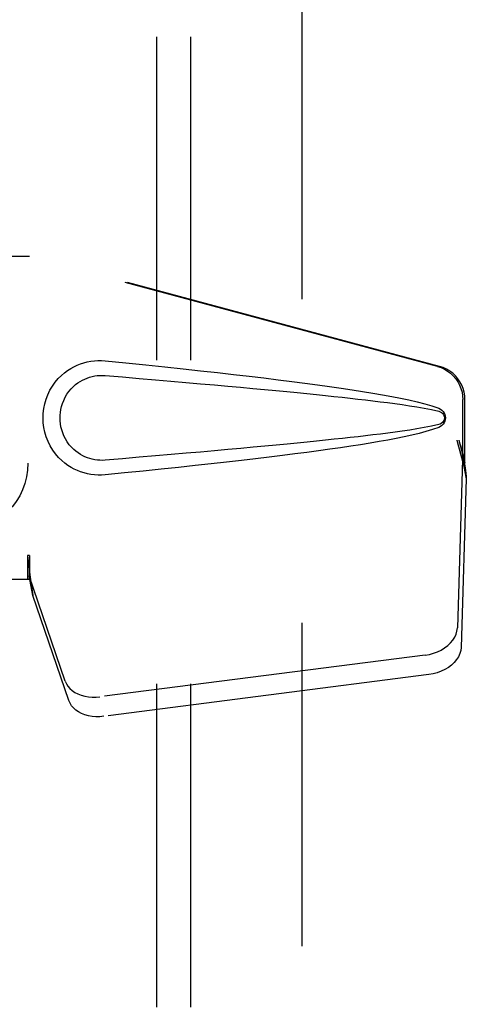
# Model space of a CAD drawing. Header units: inches. Extents: x 0 to 215, y 0 to 139.
# Tile 7 of 21: x 99.32 to 100.95, y 51.71 to 55.3. Entities that reach past the tile are written whole.
import ezdxf

# ---------------------------------------------------------------- set-up
doc = ezdxf.new("R2010")
doc.units = ezdxf.units.IN
doc.header["$LTSCALE"] = 11.804375
doc.header["$MEASUREMENT"] = 0
doc.linetypes.add('HIDDEN', pattern=[0.2, 0.1, -0.1])
for name, color, linetype in [('DEFAULT_2', 8, 'HIDDEN'), ('DOOR_ASSEMBLY', 7, 'CONTINUOUS'), ('SUBPANEL', 7, 'CONTINUOUS')]:
    doc.layers.add(name, color=color, linetype=linetype)

msp = doc.modelspace()

# ---------------------------------------------------------------- linework, layer by layer
at = {"layer": 'DEFAULT_2', "color": 8, "linetype": 'HIDDEN'}
msp.add_line((100.3471, 93.2371), (100.3471, 14.1331), dxfattribs=at)
at = {"layer": 'DOOR_ASSEMBLY', "color": 8, "linetype": 'HIDDEN'}
for p, q in [((99.0316, 54.4401), (99.3526, 54.4401)), ((100.8423, 54.0377), (99.3449, 54.4401)), ((100.85, 54.0377), (99.3526, 54.4401)), ((100.9347, 53.6872), (100.9347, 53.917)), ((100.9424, 53.6872), (100.9424, 53.917)), ((100.9129, 53.7688), (100.9347, 53.6872)), ((100.9206, 53.7688), (100.9424, 53.6872)), ((100.9363, 53.7148), (100.945, 53.6585)), ((100.934, 53.6987), (100.9149, 53.0836)), ((100.934, 53.6987), (100.9475, 53.6276)), ((100.9424, 53.6872), (100.9347, 53.6872)), ((100.945, 53.6585), (100.9459, 53.6477)), ((100.9459, 53.6477), (100.9468, 53.6374)), ((100.9475, 53.6276), (100.9284, 53.0125)), ((100.9468, 53.6374), (100.9475, 53.6276)), ((99.3526, 53.3475), (99.3449, 53.3475)), ((99.3449, 53.3475), (99.3449, 53.2601)), ((99.3526, 53.3475), (99.3526, 53.2601)), ((99.3526, 53.2601), (99.0316, 53.2601)), ((99.4831, 52.8896), (99.3512, 53.2734)), ((99.3647, 53.2024), (99.3512, 53.2734)), ((99.3554, 53.2686), (99.3647, 53.2024)), ((99.4966, 52.8185), (99.3647, 53.2024)), ((100.7974, 52.9845), (99.6099, 52.832)), ((100.8109, 52.9135), (99.6235, 52.761))]:
    msp.add_line(p, q, dxfattribs=at)
for points in [[(99.6285, 53.6421), (99.6157, 53.6412), (99.6028, 53.6411), (99.5898, 53.6419), (99.577, 53.6435), (99.5642, 53.6459), (99.5517, 53.6491), (99.5394, 53.653), (99.5275, 53.6577), (99.5158, 53.6632), (99.5043, 53.6695), (99.4929, 53.6767), (99.4815, 53.6851), (99.4701, 53.6947), (99.4589, 53.7057), (99.4479, 53.7185), (99.4376, 53.7325), (99.4283, 53.7478), (99.4203, 53.7639), (99.4137, 53.7805), (99.4086, 53.7975), (99.4049, 53.8146), (99.4027, 53.8319), (99.4019, 53.8492), (99.4026, 53.8665), (99.4046, 53.8838), (99.4081, 53.9009), (99.4131, 53.9179), (99.4195, 53.9346), (99.4274, 53.9508), (99.4366, 53.9661), (99.4468, 53.9803), (99.4578, 53.9932), (99.469, 54.0044), (99.4804, 54.0142), (99.4919, 54.0227), (99.5034, 54.0301), (99.515, 54.0365), (99.5267, 54.0421), (99.5388, 54.0469), (99.5511, 54.0509), (99.5637, 54.0541), (99.5766, 54.0566), (99.5895, 54.0582)], [(99.5895, 54.0582), (99.6026, 54.059), (99.6155, 54.0589), (99.6285, 54.0581)], [(99.6285, 54.0581), (99.7041, 54.0505), (99.7768, 54.0431), (99.8465, 54.0359), (99.9133, 54.0289), (99.9775, 54.022), (100.039, 54.0152), (100.098, 54.0086), (100.1545, 54.0021), (100.2087, 53.9957), (100.2607, 53.9894), (100.3106, 53.9832), (100.3584, 53.977), (100.4042, 53.9709), (100.4481, 53.9649), (100.4901, 53.9589), (100.5304, 53.9529), (100.569, 53.9469), (100.606, 53.9408), (100.6413, 53.9347), (100.6751, 53.9285), (100.7074, 53.9222), (100.7382, 53.9157), (100.7676, 53.9089), (100.7955, 53.9017), (100.8219, 53.8937), (100.8468, 53.885)], [(100.8423, 54.0377), (100.8553, 54.0335), (100.8676, 54.0279), (100.8793, 54.0209), (100.8902, 54.0127), (100.9001, 54.0034), (100.909, 53.9931), (100.9166, 53.9818), (100.923, 53.9698), (100.9281, 53.9572), (100.9318, 53.944), (100.934, 53.9307), (100.9347, 53.917)], [(100.9424, 53.917), (100.9416, 53.9307), (100.9395, 53.944), (100.9358, 53.9572), (100.9307, 53.9698), (100.9243, 53.9818), (100.9166, 53.9931), (100.9078, 54.0034), (100.8979, 54.0127), (100.887, 54.0209), (100.8753, 54.0279), (100.863, 54.0335), (100.85, 54.0377)], [(99.6285, 53.6956), (99.6192, 53.6951), (99.6098, 53.6952), (99.6004, 53.6959), (99.5911, 53.6971), (99.5818, 53.699), (99.5727, 53.7014), (99.5638, 53.7044), (99.5552, 53.7079), (99.5468, 53.7119), (99.5385, 53.7166), (99.5302, 53.7219), (99.5221, 53.728), (99.5139, 53.735), (99.5059, 53.743), (99.498, 53.7522), (99.4906, 53.7623), (99.484, 53.7731), (99.4783, 53.7843), (99.4737, 53.7955), (99.4701, 53.8067), (99.4674, 53.8177), (99.4656, 53.8284), (99.4645, 53.8389), (99.4642, 53.8493), (99.4644, 53.8596), (99.4654, 53.8701), (99.4671, 53.8808), (99.4696, 53.8916), (99.4731, 53.9028), (99.4775, 53.914), (99.483, 53.9253), (99.4895, 53.9362), (99.4968, 53.9465), (99.5047, 53.9559), (99.5127, 53.9641), (99.521, 53.9713), (99.5292, 53.9775), (99.5376, 53.983), (99.546, 53.9878), (99.5545, 53.9919), (99.5633, 53.9955), (99.5722, 53.9986), (99.5814, 54.001), (99.5907, 54.0029), (99.6001, 54.0042), (99.6096, 54.005), (99.6191, 54.0051), (99.6285, 54.0046)], [(99.6285, 54.0046), (99.6919, 53.9993), (99.7531, 53.9941), (99.8121, 53.989), (99.8691, 53.9842), (99.9239, 53.9794), (99.9767, 53.9748), (100.0275, 53.9703), (100.0763, 53.9659), (100.1231, 53.9616), (100.1681, 53.9575), (100.2112, 53.9535), (100.2525, 53.9496), (100.292, 53.9458), (100.3297, 53.9421), (100.3657, 53.9385), (100.4, 53.9351), (100.4328, 53.9317), (100.4641, 53.9284), (100.4942, 53.9252), (100.5233, 53.922), (100.5516, 53.9188), (100.5792, 53.9156), (100.6063, 53.9124), (100.6332, 53.9091), (100.6601, 53.9057), (100.6868, 53.9021), (100.7137, 53.8984), (100.7405, 53.8944), (100.7673, 53.8902), (100.794, 53.8855), (100.8205, 53.8802), (100.8469, 53.8742)], [(100.8468, 53.885), (100.8528, 53.8819), (100.8581, 53.8781), (100.8626, 53.8734), (100.8663, 53.8681), (100.8689, 53.8625), (100.8705, 53.8565), (100.8711, 53.8503), (100.8706, 53.844), (100.869, 53.838), (100.8664, 53.8323), (100.8628, 53.827), (100.8582, 53.8222), (100.8529, 53.8183), (100.8467, 53.8151)], [(100.8469, 53.8742), (100.852, 53.8724), (100.8565, 53.8699), (100.8603, 53.8667), (100.8634, 53.863), (100.8656, 53.8589), (100.8669, 53.8545), (100.8673, 53.8499), (100.8668, 53.8452), (100.8654, 53.8409), (100.8632, 53.8369), (100.8601, 53.8333), (100.8563, 53.8301), (100.8519, 53.8277), (100.8469, 53.8259)], [(100.8469, 53.8259), (100.8206, 53.82), (100.7941, 53.8147), (100.7674, 53.81), (100.7407, 53.8058), (100.7139, 53.8018), (100.6872, 53.7981), (100.6604, 53.7945), (100.6337, 53.7911), (100.6068, 53.7878), (100.5798, 53.7846), (100.5522, 53.7814), (100.524, 53.7782), (100.495, 53.775), (100.4649, 53.7718), (100.4336, 53.7685), (100.4009, 53.7651), (100.3665, 53.7617), (100.3305, 53.7581), (100.2928, 53.7544), (100.2533, 53.7506), (100.212, 53.7467), (100.1689, 53.7427), (100.1239, 53.7386), (100.077, 53.7343), (100.0281, 53.7299), (99.9773, 53.7254), (99.9244, 53.7208), (99.8695, 53.716), (99.8125, 53.7111), (99.7534, 53.7061), (99.692, 53.7009), (99.6285, 53.6956)], [(100.8467, 53.8151), (100.8241, 53.8071), (100.8002, 53.7998), (100.7749, 53.793), (100.7483, 53.7867), (100.7204, 53.7806), (100.6913, 53.7747), (100.6609, 53.7689), (100.6292, 53.7633), (100.5961, 53.7577), (100.5615, 53.7521), (100.5255, 53.7465), (100.488, 53.741), (100.4489, 53.7354), (100.4082, 53.7298), (100.3658, 53.7241), (100.3217, 53.7184), (100.2758, 53.7126), (100.228, 53.7068), (100.1782, 53.7008), (100.1264, 53.6948), (100.0725, 53.6887), (100.0163, 53.6824), (99.9579, 53.676), (99.8971, 53.6695), (99.8339, 53.6629), (99.7681, 53.6561), (99.6996, 53.6492), (99.6285, 53.6421)], [(100.9129, 53.7688), (100.9182, 53.7493), (100.9236, 53.7301), (100.929, 53.7112), (100.9344, 53.6928), (100.9397, 53.6753), (100.945, 53.6585)], [(100.9206, 53.7688), (100.9232, 53.7592), (100.9258, 53.7498), (100.9285, 53.7406), (100.9311, 53.7316), (100.9337, 53.723), (100.9363, 53.7148)], [(100.9363, 53.7148), (100.936, 53.7119), (100.9356, 53.7091), (100.9352, 53.7064), (100.9348, 53.7038), (100.9344, 53.7012), (100.934, 53.6987)], [(99.3449, 53.3475), (99.3474, 53.3273), (99.3501, 53.3073), (99.3527, 53.2876), (99.3554, 53.2686)], [(99.3526, 53.3475), (99.3524, 53.3373), (99.3521, 53.3073)], [(99.3594, 53.2405), (99.3579, 53.2515), (99.3557, 53.2688), (99.354, 53.2849), (99.3529, 53.2994), (99.3523, 53.3122), (99.3522, 53.3198)], [(99.3518, 53.289), (99.3516, 53.2836), (99.3515, 53.2809), (99.3514, 53.2783), (99.3513, 53.2758), (99.3512, 53.2734)], [(99.3521, 53.3073), (99.352, 53.2979), (99.3518, 53.289)], [(100.7974, 52.9845), (100.8128, 52.9872), (100.8277, 52.9912), (100.8421, 52.9965), (100.8558, 53.003), (100.8684, 53.0107), (100.8798, 53.0193), (100.8899, 53.0288), (100.8984, 53.039), (100.9052, 53.0497), (100.9103, 53.0608), (100.9135, 53.0721), (100.9149, 53.0836)], [(100.9284, 53.0125), (100.9271, 53.0011), (100.9239, 52.9898), (100.9188, 52.9787), (100.912, 52.968), (100.9034, 52.9578), (100.8934, 52.9483), (100.882, 52.9397), (100.8693, 52.932), (100.8557, 52.9255), (100.8413, 52.9202), (100.8264, 52.9162), (100.8109, 52.9135)], [(99.4831, 52.8896), (99.4873, 52.8799), (99.493, 52.8709), (99.5002, 52.8625), (99.5087, 52.8549), (99.5185, 52.8483), (99.5295, 52.8425), (99.5414, 52.8379), (99.5542, 52.8343), (99.5676, 52.8319), (99.5814, 52.8308), (99.5955, 52.8308), (99.6099, 52.832)], [(99.6235, 52.761), (99.6091, 52.7597), (99.595, 52.7597), (99.5811, 52.7609), (99.5677, 52.7633), (99.555, 52.7668), (99.543, 52.7715), (99.5321, 52.7772), (99.5223, 52.7839), (99.5137, 52.7915), (99.5065, 52.7999), (99.5008, 52.8089), (99.4966, 52.8185)]]:
    msp.add_lwpolyline(points, dxfattribs=at)
at = {"layer": 'SUBPANEL', "color": 8, "linetype": 'HIDDEN'}
for p, q in [((99.8159, 90.6538), (99.8159, 16.7163)), ((99.9409, 90.6538), (99.9409, 16.7163))]:
    msp.add_line(p, q, dxfattribs=at)
msp.add_circle((99.0971, 53.6851), 0.25, dxfattribs=at)

doc.saveas('drawing.dxf')
